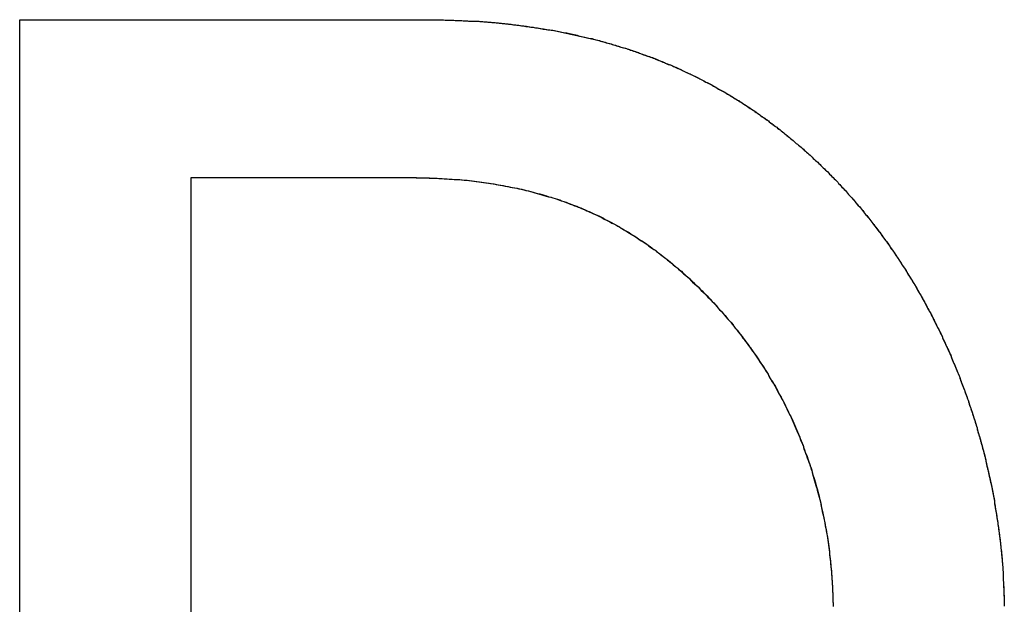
# Model space of a CAD drawing. Extents: x -55 to 3310, y -427 to 1727.
# Tile 25 of 79: x 1003.98 to 1007.05, y 530.75 to 532.57. Entities that reach past the tile are written whole.
import ezdxf

# ---------------------------------------------------------------- set-up
doc = ezdxf.new("R2010")
doc.units = 0
doc.linetypes.add('DURCHGEHEND', pattern=[0])
doc.layers.add('KF_PASSIO_SUB_15_FRONT', color=7, linetype='DURCHGEHEND')

# ---------------------------------------------------------------- blocks, each defined once
blk = doc.blocks.new('KF_PASSIO_SUB_15_FRONT')
at = {"layer": 'KF_PASSIO_SUB_15_FRONT'}
for p, q in [((-226.3042, -392.873), (-226.3042, -389.1971)), ((-226.3042, -389.1971), (-225.0043, -389.1971)), ((-226.3042, -389.1971), (-225.0043, -389.1971)), ((-226.3042, -392.873), (-226.3042, -389.1971)), ((-225.7698, -392.3827), (-225.7698, -389.6883)), ((-225.7698, -389.6883), (-225.1092, -389.6883)), ((-225.7698, -389.6883), (-225.1092, -389.6883)), ((-225.7698, -392.3827), (-225.7698, -389.6883))]:
    blk.add_line(p, q, dxfattribs=at)
for points in [[(-225.004, -389.197, 0), (-224.999, -389.197, 0), (-224.994, -389.197, 0), (-224.989, -389.197, 0), (-224.984, -389.197, 0), (-224.978, -389.198, 0), (-224.973, -389.198, 0), (-224.968, -389.198, 0), (-224.963, -389.198, 0), (-224.958, -389.198, 0), (-224.952, -389.198, 0), (-224.947, -389.199, 0), (-224.942, -389.199, 0), (-224.937, -389.199, 0), (-224.932, -389.199, 0), (-224.927, -389.199, 0), (-224.922, -389.2, 0), (-224.917, -389.2, 0), (-224.911, -389.2, 0), (-224.906, -389.201, 0), (-224.901, -389.201, 0), (-224.896, -389.201, 0), (-224.891, -389.201, 0), (-224.886, -389.202, 0), (-224.881, -389.202, 0), (-224.876, -389.202, 0), (-224.871, -389.203, 0), (-224.866, -389.203, 0), (-224.861, -389.203, 0), (-224.856, -389.204, 0), (-224.851, -389.204, 0), (-224.846, -389.205, 0), (-224.84, -389.205, 0), (-224.835, -389.205, 0), (-224.83, -389.206, 0), (-224.825, -389.206, 0), (-224.82, -389.207, 0), (-224.815, -389.207, 0), (-224.81, -389.208, 0), (-224.805, -389.208, 0), (-224.801, -389.209, 0), (-224.796, -389.209, 0), (-224.791, -389.21, 0), (-224.786, -389.21, 0), (-224.781, -389.211, 0), (-224.776, -389.211, 0), (-224.771, -389.212, 0), (-224.766, -389.213, 0), (-224.761, -389.213, 0), (-224.756, -389.214, 0), (-224.751, -389.214, 0), (-224.746, -389.215, 0), (-224.741, -389.216, 0), (-224.736, -389.216, 0), (-224.732, -389.217, 0), (-224.727, -389.218, 0), (-224.722, -389.218, 0), (-224.717, -389.219, 0), (-224.712, -389.22, 0), (-224.707, -389.22, 0), (-224.702, -389.221, 0), (-224.697, -389.222, 0), (-224.693, -389.222, 0), (-224.688, -389.223, 0), (-224.683, -389.224, 0), (-224.678, -389.225, 0), (-224.673, -389.226, 0), (-224.669, -389.226, 0), (-224.664, -389.227, 0), (-224.659, -389.228, 0), (-224.654, -389.229, 0), (-224.649, -389.23, 0), (-224.645, -389.23, 0), (-224.64, -389.231, 0), (-224.635, -389.232, 0), (-224.63, -389.233, 0), (-224.626, -389.234, 0), (-224.621, -389.235, 0), (-224.616, -389.236, 0), (-224.611, -389.237, 0), (-224.607, -389.238, 0), (-224.602, -389.239, 0), (-224.597, -389.24, 0), (-224.592, -389.241, 0), (-224.588, -389.242, 0), (-224.583, -389.243, 0), (-224.578, -389.244, 0), (-224.574, -389.245, 0), (-224.569, -389.246, 0), (-224.564, -389.247, 0), (-224.56, -389.248, 0), (-224.555, -389.249, 0), (-224.55, -389.25, 0), (-224.546, -389.251, 0), (-224.541, -389.252, 0), (-224.537, -389.253, 0), (-224.532, -389.254, 0), (-224.527, -389.255, 0), (-224.523, -389.257, 0), (-224.518, -389.258, 0), (-224.513, -389.259, 0), (-224.509, -389.26, 0), (-224.504, -389.261, 0), (-224.5, -389.262, 0), (-224.495, -389.264, 0), (-224.491, -389.265, 0), (-224.486, -389.266, 0), (-224.482, -389.267, 0), (-224.477, -389.269, 0), (-224.472, -389.27, 0), (-224.468, -389.271, 0), (-224.463, -389.272, 0), (-224.459, -389.274, 0), (-224.454, -389.275, 0), (-224.45, -389.276, 0), (-224.445, -389.278, 0), (-224.441, -389.279, 0), (-224.436, -389.28, 0), (-224.432, -389.282, 0), (-224.427, -389.283, 0), (-224.423, -389.285, 0), (-224.418, -389.286, 0), (-224.414, -389.287, 0), (-224.41, -389.289, 0), (-224.405, -389.29, 0), (-224.401, -389.292, 0), (-224.396, -389.293, 0), (-224.392, -389.295, 0), (-224.387, -389.296, 0), (-224.383, -389.298, 0), (-224.379, -389.299, 0), (-224.374, -389.301, 0), (-224.37, -389.302, 0), (-224.365, -389.304, 0), (-224.361, -389.306, 0), (-224.357, -389.307, 0), (-224.352, -389.309, 0), (-224.348, -389.31, 0), (-224.344, -389.312, 0), (-224.339, -389.314, 0), (-224.335, -389.315, 0), (-224.331, -389.317, 0), (-224.326, -389.318, 0), (-224.322, -389.32, 0), (-224.318, -389.322, 0), (-224.313, -389.324, 0), (-224.309, -389.325, 0), (-224.305, -389.327, 0), (-224.301, -389.329, 0), (-224.296, -389.33, 0), (-224.292, -389.332, 0), (-224.288, -389.334, 0), (-224.284, -389.336, 0), (-224.279, -389.338, 0), (-224.275, -389.339, 0), (-224.271, -389.341, 0), (-224.267, -389.343, 0), (-224.262, -389.345, 0), (-224.258, -389.347, 0), (-224.254, -389.349, 0), (-224.25, -389.35, 0), (-224.246, -389.352, 0), (-224.241, -389.354, 0), (-224.237, -389.356, 0), (-224.233, -389.358, 0), (-224.229, -389.36, 0), (-224.225, -389.362, 0), (-224.22, -389.364, 0), (-224.216, -389.366, 0), (-224.212, -389.368, 0), (-224.208, -389.37, 0), (-224.204, -389.372, 0), (-224.2, -389.374, 0), (-224.196, -389.376, 0), (-224.192, -389.378, 0), (-224.187, -389.38, 0), (-224.183, -389.382, 0), (-224.179, -389.384, 0), (-224.175, -389.386, 0), (-224.171, -389.388, 0), (-224.167, -389.391, 0), (-224.163, -389.393, 0), (-224.159, -389.395, 0), (-224.155, -389.397, 0), (-224.151, -389.399, 0), (-224.147, -389.401, 0), (-224.143, -389.404, 0), (-224.139, -389.406, 0), (-224.135, -389.408, 0), (-224.131, -389.41, 0), (-224.127, -389.413, 0), (-224.123, -389.415, 0), (-224.119, -389.417, 0), (-224.115, -389.419, 0), (-224.111, -389.422, 0), (-224.107, -389.424, 0), (-224.103, -389.426, 0), (-224.099, -389.429, 0), (-224.095, -389.431, 0), (-224.091, -389.433, 0), (-224.087, -389.436, 0), (-224.083, -389.438, 0), (-224.079, -389.44, 0), (-224.075, -389.443, 0), (-224.071, -389.445, 0), (-224.068, -389.448, 0), (-224.064, -389.45, 0), (-224.06, -389.453, 0), (-224.056, -389.455, 0), (-224.052, -389.457, 0), (-224.048, -389.46, 0), (-224.044, -389.462, 0), (-224.04, -389.465, 0), (-224.037, -389.468, 0), (-224.033, -389.47, 0), (-224.029, -389.473, 0), (-224.025, -389.475, 0), (-224.021, -389.478, 0), (-224.017, -389.48, 0), (-224.014, -389.483, 0), (-224.01, -389.486, 0), (-224.006, -389.488, 0), (-224.002, -389.491, 0), (-223.999, -389.493, 0), (-223.995, -389.496, 0), (-223.991, -389.499, 0), (-223.987, -389.501, 0), (-223.983, -389.504, 0), (-223.98, -389.507, 0), (-223.976, -389.51, 0), (-223.972, -389.512, 0), (-223.969, -389.515, 0), (-223.965, -389.518, 0), (-223.961, -389.521, 0), (-223.957, -389.523, 0), (-223.954, -389.526, 0), (-223.95, -389.529, 0), (-223.946, -389.532, 0), (-223.943, -389.535, 0), (-223.939, -389.538, 0), (-223.935, -389.54, 0), (-223.932, -389.543, 0), (-223.928, -389.546, 0), (-223.924, -389.549, 0), (-223.921, -389.552, 0), (-223.917, -389.555, 0), (-223.913, -389.558, 0), (-223.91, -389.561, 0), (-223.906, -389.564, 0), (-223.903, -389.567, 0), (-223.899, -389.57, 0), (-223.895, -389.573, 0), (-223.892, -389.576, 0), (-223.888, -389.579, 0), (-223.885, -389.582, 0), (-223.881, -389.585, 0), (-223.878, -389.588, 0), (-223.874, -389.591, 0), (-223.87, -389.594, 0), (-223.867, -389.597, 0), (-223.863, -389.6, 0), (-223.86, -389.603, 0), (-223.856, -389.606, 0), (-223.853, -389.609, 0), (-223.849, -389.613, 0), (-223.846, -389.616, 0), (-223.842, -389.619, 0), (-223.839, -389.622, 0), (-223.835, -389.625, 0), (-223.832, -389.629, 0), (-223.828, -389.632, 0), (-223.825, -389.635, 0), (-223.822, -389.638, 0), (-223.818, -389.641, 0), (-223.815, -389.645, 0), (-223.811, -389.648, 0), (-223.808, -389.651, 0), (-223.804, -389.655, 0), (-223.801, -389.658, 0), (-223.798, -389.661, 0), (-223.794, -389.665, 0), (-223.791, -389.668, 0), (-223.787, -389.671, 0), (-223.784, -389.675, 0), (-223.781, -389.678, 0), (-223.777, -389.681, 0), (-223.774, -389.685, 0), (-223.77, -389.688, 0)], [(-225.004, -389.197, 0), (-224.999, -389.197, 0), (-224.994, -389.197, 0), (-224.989, -389.197, 0), (-224.984, -389.197, 0), (-224.979, -389.198, 0), (-224.974, -389.198, 0), (-224.969, -389.198, 0), (-224.963, -389.198, 0), (-224.958, -389.198, 0), (-224.953, -389.198, 0), (-224.948, -389.199, 0), (-224.943, -389.199, 0), (-224.938, -389.199, 0), (-224.933, -389.199, 0), (-224.928, -389.199, 0), (-224.923, -389.2, 0), (-224.918, -389.2, 0), (-224.913, -389.2, 0), (-224.908, -389.2, 0), (-224.903, -389.201, 0), (-224.898, -389.201, 0), (-224.893, -389.201, 0), (-224.888, -389.201, 0), (-224.883, -389.202, 0), (-224.878, -389.202, 0), (-224.873, -389.202, 0), (-224.868, -389.203, 0), (-224.863, -389.203, 0), (-224.858, -389.204, 0), (-224.853, -389.204, 0), (-224.848, -389.204, 0), (-224.843, -389.205, 0), (-224.838, -389.205, 0), (-224.833, -389.206, 0), (-224.828, -389.206, 0), (-224.823, -389.206, 0), (-224.818, -389.207, 0), (-224.813, -389.207, 0), (-224.808, -389.208, 0), (-224.803, -389.208, 0), (-224.798, -389.209, 0), (-224.793, -389.209, 0), (-224.788, -389.21, 0), (-224.783, -389.21, 0), (-224.778, -389.211, 0), (-224.773, -389.211, 0), (-224.769, -389.212, 0), (-224.764, -389.213, 0), (-224.759, -389.213, 0), (-224.754, -389.214, 0), (-224.749, -389.214, 0), (-224.744, -389.215, 0), (-224.739, -389.216, 0), (-224.734, -389.216, 0), (-224.73, -389.217, 0), (-224.725, -389.217, 0), (-224.72, -389.218, 0), (-224.715, -389.219, 0), (-224.71, -389.22, 0), (-224.705, -389.22, 0), (-224.701, -389.221, 0), (-224.696, -389.222, 0), (-224.691, -389.222, 0), (-224.686, -389.223, 0), (-224.681, -389.224, 0), (-224.676, -389.225, 0), (-224.672, -389.225, 0), (-224.667, -389.226, 0), (-224.662, -389.227, 0), (-224.657, -389.228, 0), (-224.653, -389.229, 0), (-224.648, -389.23, 0), (-224.643, -389.23, 0), (-224.638, -389.231, 0), (-224.634, -389.232, 0), (-224.629, -389.233, 0), (-224.624, -389.234, 0), (-224.619, -389.235, 0), (-224.615, -389.236, 0), (-224.61, -389.237, 0), (-224.605, -389.238, 0), (-224.6, -389.238, 0), (-224.596, -389.239, 0), (-224.591, -389.24, 0), (-224.586, -389.241, 0), (-224.582, -389.242, 0), (-224.577, -389.243, 0), (-224.572, -389.244, 0), (-224.568, -389.245, 0), (-224.563, -389.247, 0), (-224.558, -389.248, 0), (-224.554, -389.249, 0), (-224.549, -389.25, 0), (-224.544, -389.251, 0), (-224.54, -389.252, 0), (-224.535, -389.253, 0), (-224.531, -389.254, 0), (-224.526, -389.255, 0), (-224.521, -389.256, 0), (-224.517, -389.258, 0), (-224.512, -389.259, 0), (-224.508, -389.26, 0), (-224.503, -389.261, 0), (-224.498, -389.262, 0), (-224.494, -389.264, 0), (-224.489, -389.265, 0), (-224.485, -389.266, 0), (-224.48, -389.267, 0), (-224.476, -389.269, 0), (-224.471, -389.27, 0), (-224.466, -389.271, 0), (-224.462, -389.272, 0), (-224.457, -389.274, 0), (-224.453, -389.275, 0), (-224.448, -389.276, 0), (-224.444, -389.278, 0), (-224.439, -389.279, 0), (-224.435, -389.281, 0), (-224.43, -389.282, 0), (-224.426, -389.283, 0), (-224.421, -389.285, 0), (-224.417, -389.286, 0), (-224.412, -389.288, 0), (-224.408, -389.289, 0), (-224.404, -389.29, 0), (-224.399, -389.292, 0), (-224.395, -389.293, 0), (-224.39, -389.295, 0), (-224.386, -389.296, 0), (-224.381, -389.298, 0), (-224.377, -389.299, 0), (-224.373, -389.301, 0), (-224.368, -389.303, 0), (-224.364, -389.304, 0), (-224.359, -389.306, 0), (-224.355, -389.307, 0), (-224.351, -389.309, 0), (-224.346, -389.311, 0), (-224.342, -389.312, 0), (-224.338, -389.314, 0), (-224.333, -389.315, 0), (-224.329, -389.317, 0), (-224.324, -389.319, 0), (-224.32, -389.32, 0), (-224.316, -389.322, 0), (-224.312, -389.324, 0), (-224.307, -389.326, 0), (-224.303, -389.327, 0), (-224.299, -389.329, 0), (-224.294, -389.331, 0), (-224.29, -389.333, 0), (-224.286, -389.334, 0), (-224.281, -389.336, 0), (-224.277, -389.338, 0), (-224.273, -389.34, 0), (-224.269, -389.342, 0), (-224.264, -389.344, 0), (-224.26, -389.345, 0), (-224.256, -389.347, 0), (-224.252, -389.349, 0), (-224.247, -389.351, 0), (-224.243, -389.353, 0), (-224.239, -389.355, 0), (-224.235, -389.357, 0), (-224.231, -389.359, 0), (-224.226, -389.361, 0), (-224.222, -389.363, 0), (-224.218, -389.365, 0), (-224.214, -389.367, 0), (-224.21, -389.369, 0), (-224.206, -389.371, 0), (-224.201, -389.373, 0), (-224.197, -389.375, 0), (-224.193, -389.377, 0), (-224.189, -389.379, 0), (-224.185, -389.381, 0), (-224.181, -389.383, 0), (-224.177, -389.385, 0), (-224.173, -389.387, 0), (-224.169, -389.39, 0), (-224.164, -389.392, 0), (-224.16, -389.394, 0), (-224.156, -389.396, 0), (-224.152, -389.398, 0), (-224.148, -389.4, 0), (-224.144, -389.403, 0), (-224.14, -389.405, 0), (-224.136, -389.407, 0), (-224.132, -389.409, 0), (-224.128, -389.412, 0), (-224.124, -389.414, 0), (-224.12, -389.416, 0), (-224.116, -389.418, 0), (-224.112, -389.421, 0), (-224.108, -389.423, 0), (-224.104, -389.425, 0), (-224.1, -389.428, 0), (-224.096, -389.43, 0), (-224.092, -389.432, 0), (-224.088, -389.435, 0), (-224.084, -389.437, 0), (-224.08, -389.44, 0), (-224.076, -389.442, 0), (-224.072, -389.444, 0), (-224.068, -389.447, 0), (-224.064, -389.449, 0), (-224.061, -389.452, 0), (-224.057, -389.454, 0), (-224.053, -389.457, 0), (-224.049, -389.459, 0), (-224.045, -389.462, 0), (-224.041, -389.464, 0), (-224.037, -389.467, 0), (-224.033, -389.469, 0), (-224.029, -389.472, 0), (-224.026, -389.475, 0), (-224.022, -389.477, 0), (-224.018, -389.48, 0), (-224.014, -389.482, 0), (-224.01, -389.485, 0), (-224.007, -389.488, 0), (-224.003, -389.49, 0), (-223.999, -389.493, 0), (-223.995, -389.496, 0), (-223.991, -389.498, 0), (-223.988, -389.501, 0), (-223.984, -389.504, 0), (-223.98, -389.507, 0), (-223.976, -389.509, 0), (-223.973, -389.512, 0), (-223.969, -389.515, 0), (-223.965, -389.518, 0), (-223.961, -389.52, 0), (-223.958, -389.523, 0), (-223.954, -389.526, 0), (-223.95, -389.529, 0), (-223.946, -389.532, 0), (-223.943, -389.534, 0), (-223.939, -389.537, 0), (-223.935, -389.54, 0), (-223.932, -389.543, 0), (-223.928, -389.546, 0), (-223.924, -389.549, 0), (-223.921, -389.552, 0), (-223.917, -389.555, 0), (-223.914, -389.558, 0), (-223.91, -389.561, 0), (-223.906, -389.564, 0), (-223.903, -389.567, 0), (-223.899, -389.57, 0), (-223.895, -389.573, 0), (-223.892, -389.576, 0), (-223.888, -389.579, 0), (-223.885, -389.582, 0), (-223.881, -389.585, 0), (-223.878, -389.588, 0), (-223.874, -389.591, 0), (-223.87, -389.594, 0), (-223.867, -389.597, 0), (-223.863, -389.6, 0), (-223.86, -389.603, 0), (-223.856, -389.606, 0), (-223.853, -389.609, 0), (-223.849, -389.613, 0), (-223.846, -389.616, 0), (-223.842, -389.619, 0), (-223.839, -389.622, 0), (-223.835, -389.625, 0), (-223.832, -389.629, 0), (-223.828, -389.632, 0), (-223.825, -389.635, 0), (-223.821, -389.638, 0), (-223.818, -389.642, 0), (-223.815, -389.645, 0), (-223.811, -389.648, 0), (-223.808, -389.651, 0), (-223.804, -389.655, 0), (-223.801, -389.658, 0), (-223.797, -389.661, 0), (-223.794, -389.665, 0), (-223.791, -389.668, 0), (-223.787, -389.671, 0), (-223.784, -389.675, 0), (-223.781, -389.678, 0), (-223.777, -389.682, 0), (-223.774, -389.685, 0), (-223.77, -389.688, 0)], [(-225.109, -389.688, 0), (-225.101, -389.688, 0), (-225.093, -389.688, 0), (-225.085, -389.688, 0), (-225.076, -389.688, 0), (-225.068, -389.688, 0), (-225.06, -389.689, 0), (-225.052, -389.689, 0), (-225.044, -389.689, 0), (-225.036, -389.689, 0), (-225.028, -389.689, 0), (-225.02, -389.69, 0), (-225.012, -389.69, 0), (-225.004, -389.69, 0), (-224.996, -389.691, 0), (-224.988, -389.691, 0), (-224.98, -389.692, 0), (-224.972, -389.692, 0), (-224.965, -389.693, 0), (-224.957, -389.693, 0), (-224.949, -389.694, 0), (-224.941, -389.695, 0), (-224.933, -389.695, 0), (-224.926, -389.696, 0), (-224.918, -389.697, 0), (-224.91, -389.697, 0), (-224.903, -389.698, 0), (-224.895, -389.699, 0), (-224.887, -389.7, 0), (-224.88, -389.701, 0), (-224.872, -389.702, 0), (-224.865, -389.703, 0), (-224.857, -389.704, 0), (-224.85, -389.705, 0), (-224.842, -389.706, 0), (-224.835, -389.707, 0), (-224.827, -389.708, 0), (-224.82, -389.71, 0), (-224.813, -389.711, 0), (-224.805, -389.712, 0), (-224.798, -389.713, 0), (-224.791, -389.715, 0), (-224.783, -389.716, 0), (-224.776, -389.718, 0), (-224.769, -389.719, 0), (-224.762, -389.72, 0), (-224.754, -389.722, 0), (-224.747, -389.724, 0), (-224.74, -389.725, 0), (-224.733, -389.727, 0), (-224.726, -389.729, 0), (-224.719, -389.73, 0), (-224.712, -389.732, 0), (-224.705, -389.734, 0), (-224.698, -389.736, 0), (-224.691, -389.738, 0), (-224.684, -389.739, 0), (-224.677, -389.741, 0), (-224.67, -389.743, 0), (-224.663, -389.745, 0), (-224.656, -389.748, 0), (-224.649, -389.75, 0), (-224.643, -389.752, 0), (-224.636, -389.754, 0), (-224.629, -389.756, 0), (-224.622, -389.758, 0), (-224.616, -389.761, 0), (-224.609, -389.763, 0), (-224.602, -389.765, 0), (-224.596, -389.768, 0), (-224.589, -389.77, 0), (-224.582, -389.773, 0), (-224.576, -389.775, 0), (-224.569, -389.778, 0), (-224.563, -389.781, 0), (-224.556, -389.783, 0), (-224.55, -389.786, 0), (-224.543, -389.789, 0), (-224.537, -389.792, 0), (-224.53, -389.794, 0), (-224.524, -389.797, 0), (-224.518, -389.8, 0), (-224.511, -389.803, 0), (-224.505, -389.806, 0), (-224.498, -389.809, 0), (-224.492, -389.812, 0), (-224.486, -389.815, 0), (-224.48, -389.819, 0), (-224.473, -389.822, 0), (-224.467, -389.825, 0), (-224.461, -389.828, 0), (-224.455, -389.832, 0), (-224.449, -389.835, 0), (-224.442, -389.839, 0), (-224.436, -389.842, 0), (-224.43, -389.846, 0), (-224.424, -389.849, 0), (-224.418, -389.853, 0), (-224.412, -389.856, 0), (-224.406, -389.86, 0), (-224.4, -389.864, 0), (-224.394, -389.868, 0), (-224.388, -389.871, 0), (-224.382, -389.875, 0), (-224.376, -389.879, 0), (-224.37, -389.883, 0), (-224.364, -389.887, 0), (-224.358, -389.891, 0), (-224.352, -389.895, 0), (-224.346, -389.899, 0), (-224.34, -389.903, 0), (-224.334, -389.908, 0), (-224.329, -389.912, 0), (-224.323, -389.916, 0), (-224.317, -389.921, 0), (-224.311, -389.925, 0), (-224.306, -389.929, 0), (-224.3, -389.934, 0), (-224.294, -389.938, 0), (-224.288, -389.943, 0), (-224.283, -389.947, 0), (-224.277, -389.952, 0), (-224.271, -389.957, 0), (-224.266, -389.961, 0), (-224.26, -389.966, 0), (-224.254, -389.971, 0), (-224.249, -389.976, 0), (-224.243, -389.98, 0), (-224.238, -389.985, 0), (-224.232, -389.99, 0), (-224.227, -389.995, 0), (-224.221, -390, 0), (-224.216, -390.005, 0), (-224.21, -390.01, 0), (-224.205, -390.015, 0), (-224.2, -390.021, 0), (-224.194, -390.026, 0), (-224.189, -390.031, 0), (-224.184, -390.036, 0), (-224.178, -390.041, 0), (-224.173, -390.047, 0), (-224.168, -390.052, 0), (-224.163, -390.057, 0), (-224.157, -390.063, 0), (-224.152, -390.068, 0), (-224.147, -390.074, 0), (-224.142, -390.079, 0), (-224.137, -390.085, 0), (-224.132, -390.09, 0), (-224.127, -390.096, 0), (-224.122, -390.101, 0), (-224.117, -390.107, 0), (-224.112, -390.113, 0), (-224.107, -390.118, 0), (-224.102, -390.124, 0), (-224.097, -390.13, 0), (-224.092, -390.136, 0), (-224.087, -390.141, 0), (-224.082, -390.147, 0), (-224.078, -390.153, 0), (-224.073, -390.159, 0), (-224.068, -390.165, 0), (-224.064, -390.171, 0), (-224.059, -390.177, 0), (-224.054, -390.183, 0), (-224.05, -390.189, 0), (-224.045, -390.195, 0), (-224.041, -390.201, 0), (-224.036, -390.207, 0), (-224.032, -390.213, 0), (-224.027, -390.219, 0), (-224.023, -390.225, 0), (-224.019, -390.231, 0), (-224.014, -390.238, 0), (-224.01, -390.244, 0), (-224.006, -390.25, 0), (-224.002, -390.256, 0), (-223.998, -390.263, 0), (-223.993, -390.269, 0), (-223.989, -390.275, 0), (-223.985, -390.281, 0), (-223.981, -390.288, 0), (-223.977, -390.294, 0), (-223.973, -390.301, 0), (-223.969, -390.307, 0), (-223.966, -390.313, 0), (-223.962, -390.32, 0), (-223.958, -390.326, 0), (-223.954, -390.333, 0), (-223.95, -390.339, 0), (-223.947, -390.346, 0), (-223.943, -390.352, 0), (-223.94, -390.359, 0), (-223.936, -390.366, 0), (-223.932, -390.372, 0), (-223.929, -390.379, 0), (-223.926, -390.385, 0), (-223.922, -390.392, 0), (-223.919, -390.399, 0), (-223.915, -390.405, 0), (-223.912, -390.412, 0), (-223.909, -390.419, 0), (-223.906, -390.426, 0), (-223.902, -390.432, 0), (-223.899, -390.439, 0), (-223.896, -390.446, 0), (-223.893, -390.453, 0), (-223.89, -390.46, 0), (-223.887, -390.466, 0), (-223.884, -390.473, 0), (-223.881, -390.48, 0), (-223.878, -390.487, 0), (-223.875, -390.494, 0), (-223.873, -390.501, 0), (-223.87, -390.508, 0), (-223.867, -390.515, 0), (-223.864, -390.522, 0), (-223.862, -390.529, 0), (-223.859, -390.536, 0), (-223.857, -390.543, 0), (-223.854, -390.55, 0), (-223.851, -390.557, 0), (-223.849, -390.564, 0), (-223.847, -390.571, 0), (-223.844, -390.579, 0), (-223.842, -390.586, 0), (-223.839, -390.593, 0), (-223.837, -390.6, 0), (-223.835, -390.607, 0), (-223.833, -390.614, 0), (-223.83, -390.622, 0), (-223.828, -390.629, 0), (-223.826, -390.636, 0), (-223.824, -390.643, 0), (-223.822, -390.651, 0), (-223.82, -390.658, 0), (-223.818, -390.665, 0), (-223.816, -390.673, 0), (-223.814, -390.68, 0), (-223.813, -390.687, 0), (-223.811, -390.695, 0), (-223.809, -390.702, 0), (-223.807, -390.71, 0), (-223.806, -390.717, 0), (-223.804, -390.724, 0), (-223.802, -390.732, 0), (-223.801, -390.739, 0), (-223.799, -390.747, 0), (-223.798, -390.754, 0), (-223.796, -390.762, 0), (-223.795, -390.769, 0), (-223.794, -390.777, 0), (-223.792, -390.784, 0), (-223.791, -390.792, 0), (-223.79, -390.799, 0), (-223.788, -390.807, 0), (-223.787, -390.815, 0), (-223.786, -390.822, 0), (-223.785, -390.83, 0), (-223.784, -390.837, 0), (-223.783, -390.845, 0), (-223.782, -390.853, 0), (-223.781, -390.86, 0), (-223.78, -390.868, 0), (-223.779, -390.876, 0), (-223.778, -390.883, 0), (-223.778, -390.891, 0), (-223.777, -390.899, 0), (-223.776, -390.906, 0), (-223.775, -390.914, 0), (-223.775, -390.922, 0), (-223.774, -390.93, 0), (-223.774, -390.937, 0), (-223.773, -390.945, 0), (-223.773, -390.953, 0), (-223.772, -390.961, 0), (-223.772, -390.968, 0), (-223.772, -390.976, 0), (-223.771, -390.984, 0), (-223.771, -390.992, 0), (-223.771, -391, 0), (-223.771, -391.007, 0), (-223.77, -391.015, 0), (-223.77, -391.023, 0)], [(-225.109, -389.688, 0), (-225.101, -389.688, 0), (-225.093, -389.688, 0), (-225.085, -389.688, 0), (-225.077, -389.688, 0), (-225.069, -389.689, 0), (-225.061, -389.689, 0), (-225.053, -389.689, 0), (-225.045, -389.689, 0), (-225.037, -389.689, 0), (-225.029, -389.69, 0), (-225.021, -389.69, 0), (-225.013, -389.69, 0), (-225.005, -389.69, 0), (-224.998, -389.691, 0), (-224.99, -389.691, 0), (-224.982, -389.692, 0), (-224.974, -389.692, 0), (-224.966, -389.693, 0), (-224.959, -389.693, 0), (-224.951, -389.694, 0), (-224.943, -389.695, 0), (-224.935, -389.695, 0), (-224.928, -389.696, 0), (-224.92, -389.697, 0), (-224.912, -389.697, 0), (-224.905, -389.698, 0), (-224.897, -389.699, 0), (-224.889, -389.7, 0), (-224.882, -389.701, 0), (-224.874, -389.702, 0), (-224.867, -389.703, 0), (-224.859, -389.704, 0), (-224.852, -389.705, 0), (-224.844, -389.706, 0), (-224.837, -389.707, 0), (-224.829, -389.708, 0), (-224.822, -389.709, 0), (-224.814, -389.711, 0), (-224.807, -389.712, 0), (-224.8, -389.713, 0), (-224.792, -389.715, 0), (-224.785, -389.716, 0), (-224.778, -389.717, 0), (-224.77, -389.719, 0), (-224.763, -389.72, 0), (-224.756, -389.722, 0), (-224.749, -389.724, 0), (-224.742, -389.725, 0), (-224.734, -389.727, 0), (-224.727, -389.729, 0), (-224.72, -389.73, 0), (-224.713, -389.732, 0), (-224.706, -389.734, 0), (-224.699, -389.736, 0), (-224.692, -389.738, 0), (-224.685, -389.74, 0), (-224.678, -389.742, 0), (-224.671, -389.744, 0), (-224.664, -389.746, 0), (-224.657, -389.748, 0), (-224.65, -389.75, 0), (-224.643, -389.752, 0), (-224.636, -389.754, 0), (-224.63, -389.756, 0), (-224.623, -389.759, 0), (-224.616, -389.761, 0), (-224.609, -389.763, 0), (-224.602, -389.766, 0), (-224.596, -389.768, 0), (-224.589, -389.771, 0), (-224.582, -389.773, 0), (-224.576, -389.776, 0), (-224.569, -389.779, 0), (-224.562, -389.781, 0), (-224.556, -389.784, 0), (-224.549, -389.787, 0), (-224.543, -389.789, 0), (-224.536, -389.792, 0), (-224.53, -389.795, 0), (-224.523, -389.798, 0), (-224.517, -389.801, 0), (-224.51, -389.804, 0), (-224.504, -389.807, 0), (-224.498, -389.81, 0), (-224.491, -389.813, 0), (-224.485, -389.817, 0), (-224.478, -389.82, 0), (-224.472, -389.823, 0), (-224.466, -389.826, 0), (-224.46, -389.83, 0), (-224.453, -389.833, 0), (-224.447, -389.836, 0), (-224.441, -389.84, 0), (-224.435, -389.843, 0), (-224.428, -389.847, 0), (-224.422, -389.851, 0), (-224.416, -389.854, 0), (-224.41, -389.858, 0), (-224.404, -389.862, 0), (-224.398, -389.866, 0), (-224.392, -389.869, 0), (-224.386, -389.873, 0), (-224.38, -389.877, 0), (-224.374, -389.881, 0), (-224.368, -389.885, 0), (-224.362, -389.889, 0), (-224.356, -389.893, 0), (-224.35, -389.897, 0), (-224.344, -389.902, 0), (-224.338, -389.906, 0), (-224.332, -389.91, 0), (-224.326, -389.914, 0), (-224.32, -389.919, 0), (-224.314, -389.923, 0), (-224.309, -389.927, 0), (-224.303, -389.932, 0), (-224.297, -389.936, 0), (-224.291, -389.941, 0), (-224.286, -389.946, 0), (-224.28, -389.95, 0), (-224.274, -389.955, 0), (-224.269, -389.96, 0), (-224.263, -389.964, 0), (-224.257, -389.969, 0), (-224.252, -389.974, 0), (-224.246, -389.979, 0), (-224.24, -389.984, 0), (-224.235, -389.989, 0), (-224.229, -389.993, 0), (-224.224, -389.998, 0), (-224.218, -390.003, 0), (-224.213, -390.009, 0), (-224.208, -390.014, 0), (-224.202, -390.019, 0), (-224.197, -390.024, 0), (-224.191, -390.029, 0), (-224.186, -390.034, 0), (-224.181, -390.04, 0), (-224.175, -390.045, 0), (-224.17, -390.05, 0), (-224.165, -390.056, 0), (-224.16, -390.061, 0), (-224.154, -390.066, 0), (-224.149, -390.072, 0), (-224.144, -390.077, 0), (-224.139, -390.083, 0), (-224.134, -390.088, 0), (-224.129, -390.094, 0), (-224.124, -390.1, 0), (-224.119, -390.105, 0), (-224.114, -390.111, 0), (-224.109, -390.117, 0), (-224.104, -390.122, 0), (-224.099, -390.128, 0), (-224.094, -390.134, 0), (-224.089, -390.139, 0), (-224.085, -390.145, 0), (-224.08, -390.151, 0), (-224.075, -390.157, 0), (-224.07, -390.163, 0), (-224.066, -390.169, 0), (-224.061, -390.175, 0), (-224.056, -390.181, 0), (-224.052, -390.187, 0), (-224.047, -390.193, 0), (-224.043, -390.199, 0), (-224.038, -390.205, 0), (-224.034, -390.211, 0), (-224.03, -390.217, 0), (-224.025, -390.223, 0), (-224.021, -390.229, 0), (-224.016, -390.235, 0), (-224.012, -390.241, 0), (-224.008, -390.248, 0), (-224.004, -390.254, 0), (-224, -390.26, 0), (-223.995, -390.266, 0), (-223.991, -390.273, 0), (-223.987, -390.279, 0), (-223.983, -390.285, 0), (-223.979, -390.292, 0), (-223.975, -390.298, 0), (-223.971, -390.304, 0), (-223.968, -390.311, 0), (-223.964, -390.317, 0), (-223.96, -390.324, 0), (-223.956, -390.33, 0), (-223.952, -390.337, 0), (-223.949, -390.343, 0), (-223.945, -390.35, 0), (-223.942, -390.356, 0), (-223.938, -390.363, 0), (-223.934, -390.369, 0), (-223.931, -390.376, 0), (-223.927, -390.383, 0), (-223.924, -390.389, 0), (-223.921, -390.396, 0), (-223.917, -390.403, 0), (-223.914, -390.409, 0), (-223.911, -390.416, 0), (-223.907, -390.423, 0), (-223.904, -390.429, 0), (-223.901, -390.436, 0), (-223.898, -390.443, 0), (-223.895, -390.45, 0), (-223.892, -390.457, 0), (-223.889, -390.463, 0), (-223.886, -390.47, 0), (-223.883, -390.477, 0), (-223.88, -390.484, 0), (-223.877, -390.491, 0), (-223.874, -390.498, 0), (-223.872, -390.505, 0), (-223.869, -390.512, 0), (-223.866, -390.519, 0), (-223.863, -390.526, 0), (-223.861, -390.533, 0), (-223.858, -390.54, 0), (-223.856, -390.547, 0), (-223.853, -390.554, 0), (-223.851, -390.561, 0), (-223.848, -390.568, 0), (-223.846, -390.575, 0), (-223.843, -390.582, 0), (-223.841, -390.589, 0), (-223.839, -390.597, 0), (-223.836, -390.604, 0), (-223.834, -390.611, 0), (-223.832, -390.618, 0), (-223.83, -390.625, 0), (-223.828, -390.633, 0), (-223.826, -390.64, 0), (-223.824, -390.647, 0), (-223.822, -390.654, 0), (-223.82, -390.662, 0), (-223.818, -390.669, 0), (-223.816, -390.676, 0), (-223.814, -390.684, 0), (-223.812, -390.691, 0), (-223.81, -390.698, 0), (-223.809, -390.706, 0), (-223.807, -390.713, 0), (-223.805, -390.721, 0), (-223.804, -390.728, 0), (-223.802, -390.735, 0), (-223.8, -390.743, 0), (-223.799, -390.75, 0), (-223.797, -390.758, 0), (-223.796, -390.765, 0), (-223.795, -390.773, 0), (-223.793, -390.78, 0), (-223.792, -390.788, 0), (-223.791, -390.795, 0), (-223.789, -390.803, 0), (-223.788, -390.81, 0), (-223.787, -390.818, 0), (-223.786, -390.825, 0), (-223.785, -390.833, 0), (-223.784, -390.84, 0), (-223.783, -390.848, 0), (-223.782, -390.856, 0), (-223.781, -390.863, 0), (-223.78, -390.871, 0), (-223.779, -390.878, 0), (-223.778, -390.886, 0), (-223.777, -390.894, 0), (-223.777, -390.901, 0), (-223.776, -390.909, 0), (-223.775, -390.916, 0), (-223.775, -390.924, 0), (-223.774, -390.932, 0), (-223.774, -390.939, 0), (-223.773, -390.947, 0), (-223.773, -390.955, 0), (-223.772, -390.962, 0), (-223.772, -390.97, 0), (-223.772, -390.978, 0), (-223.771, -390.985, 0), (-223.771, -390.993, 0), (-223.771, -391.001, 0), (-223.771, -391.008, 0), (-223.77, -391.016, 0), (-223.77, -391.024, 0)], [(-223.77, -389.688, 0), (-223.767, -389.692, 0), (-223.763, -389.696, 0), (-223.76, -389.699, 0), (-223.756, -389.703, 0), (-223.753, -389.707, 0), (-223.749, -389.71, 0), (-223.746, -389.714, 0), (-223.743, -389.718, 0), (-223.739, -389.722, 0), (-223.736, -389.725, 0), (-223.732, -389.729, 0), (-223.729, -389.733, 0), (-223.725, -389.737, 0), (-223.722, -389.741, 0), (-223.719, -389.744, 0), (-223.715, -389.748, 0), (-223.712, -389.752, 0), (-223.709, -389.756, 0), (-223.705, -389.76, 0), (-223.702, -389.764, 0), (-223.699, -389.767, 0), (-223.695, -389.771, 0), (-223.692, -389.775, 0), (-223.689, -389.779, 0), (-223.685, -389.783, 0), (-223.682, -389.787, 0), (-223.679, -389.791, 0), (-223.676, -389.795, 0), (-223.672, -389.799, 0), (-223.669, -389.803, 0), (-223.666, -389.807, 0), (-223.663, -389.811, 0), (-223.659, -389.815, 0), (-223.656, -389.819, 0), (-223.653, -389.823, 0), (-223.65, -389.827, 0), (-223.647, -389.831, 0), (-223.644, -389.835, 0), (-223.641, -389.839, 0), (-223.637, -389.843, 0), (-223.634, -389.847, 0), (-223.631, -389.851, 0), (-223.628, -389.855, 0), (-223.625, -389.859, 0), (-223.622, -389.864, 0), (-223.619, -389.868, 0), (-223.616, -389.872, 0), (-223.613, -389.876, 0), (-223.61, -389.88, 0), (-223.607, -389.884, 0), (-223.604, -389.888, 0), (-223.601, -389.893, 0), (-223.598, -389.897, 0), (-223.595, -389.901, 0), (-223.592, -389.905, 0), (-223.589, -389.91, 0), (-223.586, -389.914, 0), (-223.583, -389.918, 0), (-223.58, -389.922, 0), (-223.577, -389.927, 0), (-223.574, -389.931, 0), (-223.572, -389.935, 0), (-223.569, -389.939, 0), (-223.566, -389.944, 0), (-223.563, -389.948, 0), (-223.56, -389.952, 0), (-223.557, -389.957, 0), (-223.555, -389.961, 0), (-223.552, -389.965, 0), (-223.549, -389.97, 0), (-223.546, -389.974, 0), (-223.543, -389.978, 0), (-223.541, -389.983, 0), (-223.538, -389.987, 0), (-223.535, -389.992, 0), (-223.532, -389.996, 0), (-223.53, -390, 0), (-223.527, -390.005, 0), (-223.524, -390.009, 0), (-223.522, -390.014, 0), (-223.519, -390.018, 0), (-223.516, -390.023, 0), (-223.514, -390.027, 0), (-223.511, -390.031, 0), (-223.508, -390.036, 0), (-223.506, -390.04, 0), (-223.503, -390.045, 0), (-223.501, -390.049, 0), (-223.498, -390.054, 0), (-223.496, -390.058, 0), (-223.493, -390.063, 0), (-223.491, -390.068, 0), (-223.488, -390.072, 0), (-223.485, -390.077, 0), (-223.483, -390.081, 0), (-223.48, -390.086, 0), (-223.478, -390.09, 0), (-223.476, -390.095, 0), (-223.473, -390.1, 0), (-223.471, -390.104, 0), (-223.468, -390.109, 0), (-223.466, -390.113, 0), (-223.463, -390.118, 0), (-223.461, -390.123, 0), (-223.459, -390.127, 0), (-223.456, -390.132, 0), (-223.454, -390.137, 0), (-223.452, -390.141, 0), (-223.449, -390.146, 0), (-223.447, -390.151, 0), (-223.445, -390.155, 0), (-223.442, -390.16, 0), (-223.44, -390.165, 0), (-223.438, -390.169, 0), (-223.435, -390.174, 0), (-223.433, -390.179, 0), (-223.431, -390.183, 0), (-223.429, -390.188, 0), (-223.427, -390.193, 0), (-223.424, -390.198, 0), (-223.422, -390.202, 0), (-223.42, -390.207, 0), (-223.418, -390.212, 0), (-223.416, -390.217, 0), (-223.414, -390.221, 0), (-223.411, -390.226, 0), (-223.409, -390.231, 0), (-223.407, -390.236, 0), (-223.405, -390.241, 0), (-223.403, -390.245, 0), (-223.401, -390.25, 0), (-223.399, -390.255, 0), (-223.397, -390.26, 0), (-223.395, -390.265, 0), (-223.393, -390.27, 0), (-223.391, -390.274, 0), (-223.389, -390.279, 0), (-223.387, -390.284, 0), (-223.385, -390.289, 0), (-223.383, -390.294, 0), (-223.381, -390.299, 0), (-223.379, -390.304, 0), (-223.377, -390.308, 0), (-223.375, -390.313, 0), (-223.373, -390.318, 0), (-223.371, -390.323, 0), (-223.37, -390.328, 0), (-223.368, -390.333, 0), (-223.366, -390.338, 0), (-223.364, -390.343, 0), (-223.362, -390.348, 0), (-223.36, -390.353, 0), (-223.359, -390.358, 0), (-223.357, -390.363, 0), (-223.355, -390.368, 0), (-223.353, -390.373, 0), (-223.352, -390.377, 0), (-223.35, -390.382, 0), (-223.348, -390.387, 0), (-223.346, -390.392, 0), (-223.345, -390.397, 0), (-223.343, -390.402, 0), (-223.341, -390.407, 0), (-223.34, -390.412, 0), (-223.338, -390.417, 0), (-223.336, -390.422, 0), (-223.335, -390.427, 0), (-223.333, -390.432, 0), (-223.332, -390.437, 0), (-223.33, -390.442, 0), (-223.328, -390.448, 0), (-223.327, -390.453, 0), (-223.325, -390.458, 0), (-223.324, -390.463, 0), (-223.322, -390.468, 0), (-223.321, -390.473, 0), (-223.319, -390.478, 0), (-223.318, -390.483, 0), (-223.316, -390.488, 0), (-223.315, -390.493, 0), (-223.313, -390.498, 0), (-223.312, -390.503, 0), (-223.311, -390.508, 0), (-223.309, -390.513, 0), (-223.308, -390.519, 0), (-223.306, -390.524, 0), (-223.305, -390.529, 0), (-223.304, -390.534, 0), (-223.302, -390.539, 0), (-223.301, -390.544, 0), (-223.3, -390.549, 0), (-223.299, -390.554, 0), (-223.297, -390.559, 0), (-223.296, -390.565, 0), (-223.295, -390.57, 0), (-223.293, -390.575, 0), (-223.292, -390.58, 0), (-223.291, -390.585, 0), (-223.29, -390.59, 0), (-223.289, -390.596, 0), (-223.287, -390.601, 0), (-223.286, -390.606, 0), (-223.285, -390.611, 0), (-223.284, -390.616, 0), (-223.283, -390.621, 0), (-223.282, -390.627, 0), (-223.281, -390.632, 0), (-223.28, -390.637, 0), (-223.278, -390.642, 0), (-223.277, -390.647, 0), (-223.276, -390.653, 0), (-223.275, -390.658, 0), (-223.274, -390.663, 0), (-223.273, -390.668, 0), (-223.272, -390.673, 0), (-223.271, -390.679, 0), (-223.27, -390.684, 0), (-223.269, -390.689, 0), (-223.268, -390.694, 0), (-223.268, -390.699, 0), (-223.267, -390.705, 0), (-223.266, -390.71, 0), (-223.265, -390.715, 0), (-223.264, -390.72, 0), (-223.263, -390.726, 0), (-223.262, -390.731, 0), (-223.261, -390.736, 0), (-223.261, -390.741, 0), (-223.26, -390.747, 0), (-223.259, -390.752, 0), (-223.258, -390.757, 0), (-223.257, -390.762, 0), (-223.257, -390.768, 0), (-223.256, -390.773, 0), (-223.255, -390.778, 0), (-223.255, -390.783, 0), (-223.254, -390.789, 0), (-223.253, -390.794, 0), (-223.253, -390.799, 0), (-223.252, -390.805, 0), (-223.251, -390.81, 0), (-223.251, -390.815, 0), (-223.25, -390.82, 0), (-223.249, -390.826, 0), (-223.249, -390.831, 0), (-223.248, -390.836, 0), (-223.248, -390.842, 0), (-223.247, -390.847, 0), (-223.247, -390.852, 0), (-223.246, -390.857, 0), (-223.246, -390.863, 0), (-223.245, -390.868, 0), (-223.245, -390.873, 0), (-223.244, -390.879, 0), (-223.244, -390.884, 0), (-223.243, -390.889, 0), (-223.243, -390.895, 0), (-223.242, -390.9, 0), (-223.242, -390.905, 0), (-223.242, -390.91, 0), (-223.241, -390.916, 0), (-223.241, -390.921, 0), (-223.241, -390.926, 0), (-223.24, -390.932, 0), (-223.24, -390.937, 0), (-223.24, -390.942, 0), (-223.239, -390.948, 0), (-223.239, -390.953, 0), (-223.239, -390.958, 0), (-223.239, -390.964, 0), (-223.238, -390.969, 0), (-223.238, -390.974, 0), (-223.238, -390.98, 0), (-223.238, -390.985, 0), (-223.238, -390.99, 0), (-223.237, -390.996, 0), (-223.237, -391.001, 0), (-223.237, -391.006, 0), (-223.237, -391.012, 0), (-223.237, -391.017, 0), (-223.237, -391.022, 0)], [(-223.77, -389.688, 0), (-223.767, -389.692, 0), (-223.763, -389.696, 0), (-223.76, -389.699, 0), (-223.756, -389.703, 0), (-223.753, -389.707, 0), (-223.749, -389.711, 0), (-223.746, -389.714, 0), (-223.742, -389.718, 0), (-223.739, -389.722, 0), (-223.736, -389.726, 0), (-223.732, -389.729, 0), (-223.729, -389.733, 0), (-223.725, -389.737, 0), (-223.722, -389.741, 0), (-223.718, -389.745, 0), (-223.715, -389.748, 0), (-223.712, -389.752, 0), (-223.708, -389.756, 0), (-223.705, -389.76, 0), (-223.702, -389.764, 0), (-223.698, -389.768, 0), (-223.695, -389.772, 0), (-223.692, -389.776, 0), (-223.688, -389.779, 0), (-223.685, -389.783, 0), (-223.682, -389.787, 0), (-223.678, -389.791, 0), (-223.675, -389.795, 0), (-223.672, -389.799, 0), (-223.669, -389.803, 0), (-223.665, -389.807, 0), (-223.662, -389.811, 0), (-223.659, -389.815, 0), (-223.656, -389.819, 0), (-223.653, -389.823, 0), (-223.649, -389.827, 0), (-223.646, -389.831, 0), (-223.643, -389.835, 0), (-223.64, -389.84, 0), (-223.637, -389.844, 0), (-223.634, -389.848, 0), (-223.631, -389.852, 0), (-223.628, -389.856, 0), (-223.625, -389.86, 0), (-223.621, -389.864, 0), (-223.618, -389.868, 0), (-223.615, -389.873, 0), (-223.612, -389.877, 0), (-223.609, -389.881, 0), (-223.606, -389.885, 0), (-223.603, -389.889, 0), (-223.6, -389.893, 0), (-223.597, -389.898, 0), (-223.594, -389.902, 0), (-223.591, -389.906, 0), (-223.588, -389.91, 0), (-223.585, -389.915, 0), (-223.582, -389.919, 0), (-223.58, -389.923, 0), (-223.577, -389.927, 0), (-223.574, -389.932, 0), (-223.571, -389.936, 0), (-223.568, -389.94, 0), (-223.565, -389.945, 0), (-223.562, -389.949, 0), (-223.559, -389.953, 0), (-223.557, -389.958, 0), (-223.554, -389.962, 0), (-223.551, -389.966, 0), (-223.548, -389.971, 0), (-223.545, -389.975, 0), (-223.543, -389.98, 0), (-223.54, -389.984, 0), (-223.537, -389.988, 0), (-223.534, -389.993, 0), (-223.532, -389.997, 0), (-223.529, -390.002, 0), (-223.526, -390.006, 0), (-223.524, -390.01, 0), (-223.521, -390.015, 0), (-223.518, -390.019, 0), (-223.516, -390.024, 0), (-223.513, -390.028, 0), (-223.51, -390.033, 0), (-223.508, -390.037, 0), (-223.505, -390.042, 0), (-223.503, -390.046, 0), (-223.5, -390.051, 0), (-223.497, -390.055, 0), (-223.495, -390.06, 0), (-223.492, -390.064, 0), (-223.49, -390.069, 0), (-223.487, -390.074, 0), (-223.485, -390.078, 0), (-223.482, -390.083, 0), (-223.48, -390.087, 0), (-223.477, -390.092, 0), (-223.475, -390.096, 0), (-223.472, -390.101, 0), (-223.47, -390.106, 0), (-223.467, -390.11, 0), (-223.465, -390.115, 0), (-223.463, -390.12, 0), (-223.46, -390.124, 0), (-223.458, -390.129, 0), (-223.455, -390.133, 0), (-223.453, -390.138, 0), (-223.451, -390.143, 0), (-223.448, -390.148, 0), (-223.446, -390.152, 0), (-223.444, -390.157, 0), (-223.441, -390.162, 0), (-223.439, -390.166, 0), (-223.437, -390.171, 0), (-223.435, -390.176, 0), (-223.432, -390.18, 0), (-223.43, -390.185, 0), (-223.428, -390.19, 0), (-223.426, -390.195, 0), (-223.424, -390.199, 0), (-223.421, -390.204, 0), (-223.419, -390.209, 0), (-223.417, -390.214, 0), (-223.415, -390.218, 0), (-223.413, -390.223, 0), (-223.411, -390.228, 0), (-223.408, -390.233, 0), (-223.406, -390.238, 0), (-223.404, -390.242, 0), (-223.402, -390.247, 0), (-223.4, -390.252, 0), (-223.398, -390.257, 0), (-223.396, -390.262, 0), (-223.394, -390.267, 0), (-223.392, -390.271, 0), (-223.39, -390.276, 0), (-223.388, -390.281, 0), (-223.386, -390.286, 0), (-223.384, -390.291, 0), (-223.382, -390.296, 0), (-223.38, -390.301, 0), (-223.378, -390.306, 0), (-223.376, -390.31, 0), (-223.374, -390.315, 0), (-223.373, -390.32, 0), (-223.371, -390.325, 0), (-223.369, -390.33, 0), (-223.367, -390.335, 0), (-223.365, -390.34, 0), (-223.363, -390.345, 0), (-223.361, -390.35, 0), (-223.36, -390.355, 0), (-223.358, -390.36, 0), (-223.356, -390.365, 0), (-223.354, -390.37, 0), (-223.353, -390.375, 0), (-223.351, -390.38, 0), (-223.349, -390.384, 0), (-223.347, -390.389, 0), (-223.346, -390.394, 0), (-223.344, -390.399, 0), (-223.342, -390.404, 0), (-223.341, -390.409, 0), (-223.339, -390.414, 0), (-223.337, -390.419, 0), (-223.336, -390.424, 0), (-223.334, -390.429, 0), (-223.333, -390.434, 0), (-223.331, -390.44, 0), (-223.329, -390.445, 0), (-223.328, -390.45, 0), (-223.326, -390.455, 0), (-223.325, -390.46, 0), (-223.323, -390.465, 0), (-223.322, -390.47, 0), (-223.32, -390.475, 0), (-223.319, -390.48, 0), (-223.317, -390.485, 0), (-223.316, -390.49, 0), (-223.314, -390.495, 0), (-223.313, -390.5, 0), (-223.311, -390.505, 0), (-223.31, -390.51, 0), (-223.309, -390.515, 0), (-223.307, -390.521, 0), (-223.306, -390.526, 0), (-223.305, -390.531, 0), (-223.303, -390.536, 0), (-223.302, -390.541, 0), (-223.301, -390.546, 0), (-223.299, -390.551, 0), (-223.298, -390.556, 0), (-223.297, -390.561, 0), (-223.295, -390.567, 0), (-223.294, -390.572, 0), (-223.293, -390.577, 0), (-223.292, -390.582, 0), (-223.291, -390.587, 0), (-223.289, -390.592, 0), (-223.288, -390.597, 0), (-223.287, -390.603, 0), (-223.286, -390.608, 0), (-223.285, -390.613, 0), (-223.284, -390.618, 0), (-223.282, -390.623, 0), (-223.281, -390.628, 0), (-223.28, -390.634, 0), (-223.279, -390.639, 0), (-223.278, -390.644, 0), (-223.277, -390.649, 0), (-223.276, -390.654, 0), (-223.275, -390.66, 0), (-223.274, -390.665, 0), (-223.273, -390.67, 0), (-223.272, -390.675, 0), (-223.271, -390.68, 0), (-223.27, -390.686, 0), (-223.269, -390.691, 0), (-223.268, -390.696, 0), (-223.267, -390.701, 0), (-223.266, -390.706, 0), (-223.265, -390.712, 0), (-223.265, -390.717, 0), (-223.264, -390.722, 0), (-223.263, -390.727, 0), (-223.262, -390.732, 0), (-223.261, -390.738, 0), (-223.26, -390.743, 0), (-223.26, -390.748, 0), (-223.259, -390.753, 0), (-223.258, -390.759, 0), (-223.257, -390.764, 0), (-223.257, -390.769, 0), (-223.256, -390.774, 0), (-223.255, -390.78, 0), (-223.254, -390.785, 0), (-223.254, -390.79, 0), (-223.253, -390.795, 0), (-223.252, -390.801, 0), (-223.252, -390.806, 0), (-223.251, -390.811, 0), (-223.25, -390.816, 0), (-223.25, -390.822, 0), (-223.249, -390.827, 0), (-223.249, -390.832, 0), (-223.248, -390.837, 0), (-223.248, -390.843, 0), (-223.247, -390.848, 0), (-223.246, -390.853, 0), (-223.246, -390.859, 0), (-223.245, -390.864, 0), (-223.245, -390.869, 0), (-223.244, -390.874, 0), (-223.244, -390.88, 0), (-223.244, -390.885, 0), (-223.243, -390.89, 0), (-223.243, -390.895, 0), (-223.242, -390.901, 0), (-223.242, -390.906, 0), (-223.242, -390.911, 0), (-223.241, -390.917, 0), (-223.241, -390.922, 0), (-223.24, -390.927, 0), (-223.24, -390.932, 0), (-223.24, -390.938, 0), (-223.24, -390.943, 0), (-223.239, -390.948, 0), (-223.239, -390.954, 0), (-223.239, -390.959, 0), (-223.238, -390.964, 0), (-223.238, -390.97, 0), (-223.238, -390.975, 0), (-223.238, -390.98, 0), (-223.238, -390.985, 0), (-223.237, -390.991, 0), (-223.237, -390.996, 0), (-223.237, -391.001, 0), (-223.237, -391.007, 0), (-223.237, -391.012, 0), (-223.237, -391.017, 0), (-223.237, -391.023, 0)]]:
    blk.add_polyline3d(points, dxfattribs=at)

msp = doc.modelspace()

# ---------------------------------------------------------------- block references
at = {"layer": 'KF_PASSIO_SUB_15_FRONT'}
msp.add_blockref('KF_PASSIO_SUB_15_FRONT', (1230.2834, 921.7627), dxfattribs=at)

doc.saveas('drawing.dxf')
